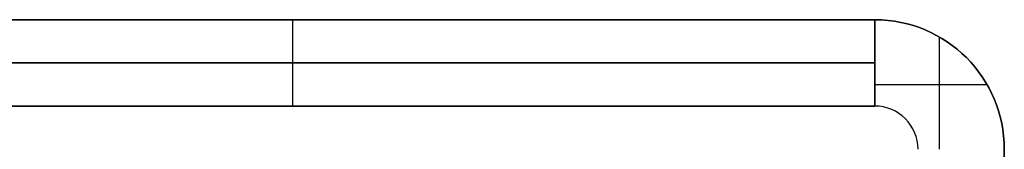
# Model space of a CAD drawing. Header units: millimetres. Extents: x -175 to 175, y -101 to 102.
# Tile 119 of 133: x 152.18 to 175, y -40.5 to -37.5. Entities that reach past the tile are written whole.
import ezdxf

# ---------------------------------------------------------------- set-up
doc = ezdxf.new("R2010")
doc.units = ezdxf.units.MM
doc.layers.add('Livello 01', color=7, linetype='Continuous')

msp = doc.modelspace()

# ---------------------------------------------------------------- linework, layer by layer
at = {"layer": 'Livello 01', "color": 254, "true_color": 0xcad1ee}
for p, q in [((172, -37.5, -110.5), (145, -37.5, -110.5)), ((145, -37.5, 63.5), (172, -37.5, 63.5)), ((145, -37.5, -284.5), (172, -37.5, -284.5)), ((158.5, -37.5, 62.5), (158.5, -39.5, 62.5)), ((158.5, -37.5, -283.5), (158.5, -39.5, -283.5)), ((158.5, -37.5, -283.5), (158.5, -37.5, 62.5)), ((158.5, -37.5, 62.5), (158.5, -37.5, 64.5)), ((158.5, -37.5, -285.5), (158.5, -37.5, -283.5)), ((173.5, -40.5, -283.5), (173.5, -37.902, -283.5)), ((173.5, -40.5, 62.5), (173.5, -37.902, 62.5)), ((145, -38.5, 62.5), (172, -38.5, 62.5)), ((172, -38.5, -283.5), (145, -38.5, -283.5)), ((172, -39, -283.5), (174.598, -39, -283.5)), ((172, -39, 62.5), (174.598, -39, 62.5)), ((172, -39.5, -110.5), (145, -39.5, -110.5)), ((158.5, -39.5, -283.5), (158.5, -39.5, 62.5)), ((175, -40.5, -284.5), (175, -99.45, -284.5)), ((175, -99.45, 63.5), (175, -40.5, 63.5))]:
    msp.add_line(p, q, dxfattribs=at)
at = {"layer": 'Livello 01', "color": 254, "true_color": 0xcad1ee, "extrusion": (0, 0, -1)}
for centre in [(-172, -40.5, -62.5), (-172, -40.5, 283.5), (-172, -40.5, 285.5), (-172, -40.5, 283.5), (-172, -40.5, -63.5)]:
    msp.add_arc(centre, 3, 90, 180, dxfattribs=at)
at = {"layer": 'Livello 01', "color": 254, "true_color": 0xcad1ee}
for centre, radius in [((172, -40.5, -110.5), 3), ((172, -40.5, 64.5), 3), ((172, -40.5, 62.5), 3), ((172, -40.5, -284.5), 3), ((172, -40.5, -283.5), 1), ((172, -40.5, 62.5), 1), ((172, -40.5, -110.5), 1)]:
    msp.add_arc(centre, radius, 0, 90, dxfattribs=at)
for points in [[(145, -37.5, 62.5), (172, -37.5, 62.5)], [(172, -37.5, -283.5), (145, -37.5, -283.5)], [(172, -37.5, 64.5), (145, -37.5, 64.5)], [(172, -37.5, 62.5), (145, -37.5, 62.5)], [(145, -37.5, -285.5), (172, -37.5, -285.5)], [(145, -37.5, -283.5), (172, -37.5, -283.5)], [(172, -37.5, 62.5), (172, -39.5, 62.5)], [(172, -39.5, -283.5), (172, -37.5, -283.5)], [(172, -37.5, 62.5), (172, -37.5, -283.5)], [(172, -37.5, 64.5), (172, -37.5, 62.5)], [(172, -37.5, -283.5), (172, -37.5, -285.5)], [(172, -39.5, 62.5), (145, -39.5, 62.5)], [(145, -39.5, -283.5), (172, -39.5, -283.5)], [(172, -39.5, 62.5), (172, -39.5, -283.5)], [(175, -99.45, -285.5), (175, -40.5, -285.5)], [(175, -40.5, -285.5), (175, -40.5, -283.5)], [(175, -40.5, -283.5), (175, -99.45, -283.5)], [(175, -99.45, 64.5), (175, -40.5, 64.5)], [(175, -99.45, 62.5), (175, -40.5, 62.5)], [(175, -40.5, 62.5), (175, -40.5, 64.5)]]:
    msp.add_open_spline(points, degree=1, dxfattribs=at)

doc.saveas('drawing.dxf')
